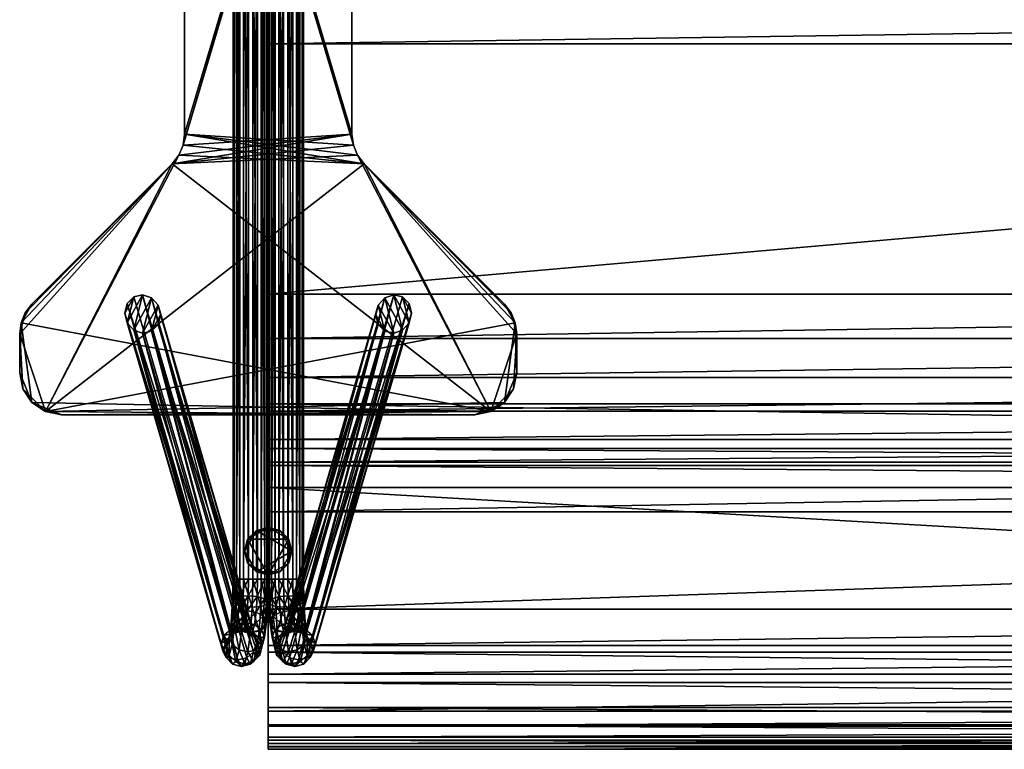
# Model space of a CAD drawing. Header units: inches. Extents: x -3.5 to 52, y -12.6 to 12.2.
# Tile 1 of 256: x -3.5 to 10.4, y -12.6 to -2.3. Entities that reach past the tile are written whole.
import ezdxf

# ---------------------------------------------------------------- set-up
doc = ezdxf.new("R2010")
doc.units = ezdxf.units.IN
doc.header["$MEASUREMENT"] = 0
for name, color, linetype in [('AFUCH-3-BSPT', 4, 'Continuous'), ('AFUCH-3-GDPL', 19, 'Continuous'), ('AFUCH-3-STUP', 5, 'Continuous')]:
    doc.layers.add(name, color=color, linetype=linetype)

msp = doc.modelspace()

# ---------------------------------------------------------------- meshes
at = {"layer": 'AFUCH-3-BSPT'}
mesh = msp.add_polyface(dxfattribs=at)
corners = [(-0.048, 10.191, 0.771), (-0.048, -10.191, 0.771), (0, -10.191, 0.651), (0, 10.191, 0.651), (-0.018, -10.191, 0.523), (-0.018, 10.191, 0.523), (-0.098, -10.191, 0.421), (-0.098, 10.191, 0.421), (-0.218, -10.191, 0.372), (-0.218, 10.191, 0.372), (-0.346, -10.191, 0.39), (-0.346, 10.191, 0.39), (-0.448, -10.191, 0.47), (-0.448, 10.191, 0.47), (-0.496, -10.191, 0.59), (-0.496, 10.191, 0.59), (-0.478, -10.191, 0.718), (-0.478, 10.191, 0.718), (-0.398, -10.191, 0.82), (-0.398, 10.191, 0.82), (-0.278, -10.191, 0.869), (-0.278, 10.191, 0.869), (-0.15, -10.191, 0.851), (-0.15, 10.191, 0.851), (-1.896, -6.681, 13.019), (-1.644, -6.225, 13.019), (-1.77, -6.182, 13.019), (-1.988, -6.577, 13.019), (-1.896, -6.212, 13.019), (-2.022, -6.44, 13.019), (-1.988, -6.307, 13.019), (-1.77, -6.724, 13.019), (-1.552, -6.329, 13.019), (-1.644, -6.694, 13.019), (-1.518, -6.466, 13.019), (-1.552, -6.6, 13.019), (-1.181, -3.92, 13.019), (-1.181, -3.92, 13.144), (-1.181, 3.92, 13.144), (-1.354, -4.338, 13.144), (-1.26, -4.215, 13.144), (-1.26, -4.215, 13.019), (-1.354, -4.338, 13.019), (-1.201, -4.073, 13.144), (-1.201, -4.073, 13.019), (-3.331, -6.315, 13.019), (-3.331, -6.315, 13.144), (-3.425, -6.437, 13.019), (-3.425, -6.437, 13.144), (-3.484, -6.579, 13.019), (-3.484, -6.579, 13.144), (-3.504, -6.732, 13.144), (-3.504, -6.732, 13.019), (-3.504, -7.283, 13.019), (-3.504, -7.283, 13.144), (-3.459, -7.509, 13.144), (-3.331, -7.701, 13.019), (3.139, -7.829, 13.019), (1.181, -3.92, 13.019), (1.201, 4.073, 13.019), (-3.139, -7.829, 13.144), (1.354, -4.338, 13.144), (1.201, -4.073, 13.144)]
mesh.append_faces([[corners[k] for k in face] for face in [(29, 28, 30), (34, 33, 35)]], dxfattribs={"vtx0": -1})
mesh.append_faces([[corners[k] for k in face] for face in [(24, 26, 27), (27, 28, 29), (25, 31, 32), (32, 33, 34)]], dxfattribs={"vtx0": -1, "vtx1": -1})
mesh.append_faces([[corners[k] for k in face] for face in [(56, 53, 49), (57, 56, 49), (57, 49, 42), (39, 48, 51), (51, 55, 60), (39, 51, 60), (40, 60, 61)]], dxfattribs={"vtx0": -1, "vtx1": -1, "vtx2": -1})
mesh.append_faces([[corners[k] for k in face] for face in [(24, 25, 26), (27, 26, 28), (25, 24, 31), (32, 31, 33), (49, 45, 42), (58, 42, 41), (58, 41, 44), (59, 44, 36)]], dxfattribs={"vtx0": -1, "vtx2": -1})
mesh.append_faces([[corners[k] for k in face] for face in [(0, 1, 2), (3, 2, 4), (5, 4, 6), (7, 6, 8), (9, 8, 10), (11, 10, 12), (13, 12, 14), (15, 14, 16), (17, 16, 18), (19, 18, 20), (21, 20, 22), (23, 22, 1), (40, 39, 60), (43, 40, 61), (37, 43, 61), (38, 37, 62)]], dxfattribs={"vtx1": -1, "vtx2": -1})
mesh.append_faces([[corners[k] for k in face] for face in [(36, 37, 38), (39, 40, 41), (41, 42, 39), (43, 44, 41), (41, 40, 43), (36, 44, 43), (43, 37, 36), (45, 46, 39), (39, 42, 45), (45, 47, 48), (48, 46, 45), (49, 50, 48), (48, 47, 49), (51, 50, 49), (49, 52, 51), (53, 54, 51), (51, 52, 53), (55, 54, 53), (53, 52, 49), (49, 47, 45), (39, 46, 48), (48, 50, 51), (51, 54, 55)]], dxfattribs={"vtx2": -1})
mesh = msp.add_polyface(dxfattribs=at)
corners = [(-0.048, 10.191, 0.771), (0, -10.191, 0.651), (0, 10.191, 0.651), (-0.018, -10.191, 0.523), (-0.018, 10.191, 0.523), (-0.098, -10.191, 0.421), (-0.098, 10.191, 0.421), (-0.218, -10.191, 0.372), (-0.218, 10.191, 0.372), (-0.346, -10.191, 0.39), (-0.346, 10.191, 0.39), (-0.448, -10.191, 0.47), (-0.448, 10.191, 0.47), (-0.496, -10.191, 0.59), (-0.496, 10.191, 0.59), (-0.478, -10.191, 0.718), (-0.478, 10.191, 0.718), (-0.398, -10.191, 0.82), (-0.398, 10.191, 0.82), (-0.278, -10.191, 0.869), (-0.278, 10.191, 0.869), (-0.15, -10.191, 0.851), (-0.15, 10.191, 0.851), (-0.048, -10.191, 0.771), (-1.988, 6.577, 13.019), (-1.896, 6.212, 13.019), (-1.77, 6.182, 13.019), (-1.896, 6.681, 13.019), (-1.644, 6.225, 13.019), (-1.77, 6.724, 13.019), (-1.552, 6.329, 13.019), (-1.644, 6.694, 13.019), (-1.518, 6.466, 13.019), (-1.552, 6.599, 13.019), (-2.022, 6.44, 13.019), (-1.988, 6.306, 13.019), (-1.354, 4.338, 13.019), (-1.354, 4.338, 13.144), (-3.331, 6.315, 13.144), (-3.331, 6.315, 13.019), (-1.181, 3.92, 13.144), (-1.201, 4.073, 13.144), (-1.201, 4.073, 13.019), (-1.181, 3.92, 13.019), (-1.26, 4.215, 13.144), (-1.26, 4.215, 13.019), (-1.181, -3.92, 13.019), (-3.459, 7.509, 13.019), (-3.504, 7.283, 13.019), (-3.504, 7.283, 13.144), (-3.504, 6.732, 13.019), (-3.504, 6.732, 13.144), (-3.484, 6.579, 13.019), (-3.484, 6.579, 13.144), (-3.425, 6.437, 13.019), (-3.425, 6.437, 13.144), (-3.139, 7.829, 13.019), (1.201, 4.073, 13.019), (1.354, 4.338, 13.019), (1.201, -4.073, 13.144), (1.181, 3.92, 13.144), (-3.331, 7.701, 13.144), (3.139, 7.829, 13.144)]
mesh.append_faces([[corners[k] for k in face] for face in [(31, 32, 33), (37, 55, 38)]], dxfattribs={"vtx0": -1})
mesh.append_faces([[corners[k] for k in face] for face in [(24, 26, 27), (27, 28, 29), (29, 30, 31), (34, 25, 24)]], dxfattribs={"vtx0": -1, "vtx1": -1})
mesh.append_faces([[corners[k] for k in face] for face in [(50, 47, 56), (56, 58, 45), (50, 56, 36), (54, 50, 36), (61, 49, 53), (62, 61, 53), (37, 62, 53)]], dxfattribs={"vtx0": -1, "vtx1": -1, "vtx2": -1})
mesh.append_faces([[corners[k] for k in face] for face in [(0, 1, 2), (2, 3, 4), (4, 5, 6), (6, 7, 8), (8, 9, 10), (10, 11, 12), (12, 13, 14), (14, 15, 16), (16, 17, 18), (18, 19, 20), (20, 21, 22), (22, 23, 0), (24, 25, 26), (27, 26, 28), (29, 28, 30), (31, 30, 32), (57, 46, 43), (58, 43, 42), (58, 42, 45), (56, 45, 36), (37, 53, 55)]], dxfattribs={"vtx0": -1, "vtx2": -1})
mesh.append_faces([[corners[k] for k in face] for face in [(39, 54, 36)]], dxfattribs={"vtx1": -1})
mesh.append_faces([[corners[k] for k in face] for face in [(41, 40, 59), (44, 41, 60), (37, 44, 60)]], dxfattribs={"vtx1": -1, "vtx2": -1})
mesh.append_faces([[corners[k] for k in face] for face in [(34, 35, 25), (36, 37, 38), (38, 39, 36), (40, 41, 42), (42, 43, 40), (44, 45, 42), (42, 41, 44), (36, 45, 44), (44, 37, 36), (40, 43, 46), (47, 48, 49), (50, 51, 49), (49, 48, 50), (50, 52, 53), (53, 51, 50), (54, 55, 53), (53, 52, 54), (38, 55, 54), (54, 39, 38), (54, 52, 50), (50, 48, 47), (49, 51, 53)]], dxfattribs={"vtx2": -1})
mesh = msp.add_polyface(dxfattribs=at)
corners = [(3.459, -7.509, 13.019), (3.504, -7.283, 13.019), (3.504, -7.283, 13.144), (3.459, -7.509, 13.144), (3.504, -6.732, 13.019), (3.504, -6.732, 13.144), (3.484, -6.579, 13.019), (3.484, -6.579, 13.144), (3.425, -6.437, 13.019), (3.425, -6.437, 13.144), (3.331, -6.315, 13.144), (3.331, -6.315, 13.019), (1.354, -4.338, 13.019), (1.354, -4.338, 13.144), (1.181, -3.92, 13.144), (1.201, -4.073, 13.144), (1.201, -4.073, 13.019), (1.181, -3.92, 13.019), (1.26, -4.215, 13.144), (1.26, -4.215, 13.019), (1.181, 3.92, 13.019), (3.139, -7.829, 13.019), (-1.354, -4.338, 13.019), (-1.201, -4.073, 13.019), (3.331, -7.701, 13.144), (-3.139, -7.829, 13.144), (-1.181, -3.92, 13.144), (-1.201, 4.073, 13.144), (0.049, -10.191, 0.771), (0.049, 10.191, 0.771), (0, -10.191, 0.651), (0, 10.191, 0.651), (0.018, -10.191, 0.523), (0.018, 10.191, 0.523), (0.098, -10.191, 0.421), (0.098, 10.191, 0.421), (0.218, -10.191, 0.372), (0.218, 10.191, 0.372), (0.346, -10.191, 0.39), (0.346, 10.191, 0.39), (0.448, -10.191, 0.47), (0.448, 10.191, 0.47), (0.496, -10.191, 0.59), (0.496, 10.191, 0.59), (0.478, -10.191, 0.718), (0.478, 10.191, 0.718), (0.399, -10.191, 0.82), (0.399, 10.191, 0.82), (0.279, -10.191, 0.869), (0.279, 10.191, 0.869), (0.151, -10.191, 0.851), (0.151, 10.191, 0.851), (1.645, -6.225, 13.019), (1.896, -6.681, 13.019), (1.771, -6.182, 13.019), (1.989, -6.577, 13.019), (1.896, -6.212, 13.019), (2.022, -6.44, 13.019), (1.989, -6.307, 13.019), (1.771, -6.724, 13.019), (1.552, -6.329, 13.019), (1.645, -6.694, 13.019), (1.519, -6.466, 13.019), (1.552, -6.6, 13.019)]
mesh.append_faces([[corners[k] for k in face] for face in [(56, 57, 58), (61, 62, 63)]], dxfattribs={"vtx0": -1})
mesh.append_faces([[corners[k] for k in face] for face in [(52, 53, 54), (54, 55, 56), (53, 52, 59), (59, 60, 61)]], dxfattribs={"vtx0": -1, "vtx1": -1})
mesh.append_faces([[corners[k] for k in face] for face in [(12, 8, 4), (4, 0, 21), (12, 4, 21), (19, 21, 22), (24, 2, 7), (25, 24, 7), (25, 7, 13)]], dxfattribs={"vtx0": -1, "vtx1": -1, "vtx2": -1})
mesh.append_faces([[corners[k] for k in face] for face in [(7, 10, 13), (26, 13, 18), (26, 18, 15), (27, 15, 14), (54, 53, 55), (56, 55, 57), (59, 52, 60), (61, 60, 62)]], dxfattribs={"vtx0": -1, "vtx2": -1})
mesh.append_faces([[corners[k] for k in face] for face in [(19, 12, 21), (16, 19, 22), (17, 16, 22), (20, 17, 23), (28, 29, 30), (30, 31, 32), (32, 33, 34), (34, 35, 36), (36, 37, 38), (38, 39, 40), (40, 41, 42), (42, 43, 44), (44, 45, 46), (46, 47, 48), (48, 49, 50), (50, 51, 28)]], dxfattribs={"vtx1": -1, "vtx2": -1})
mesh.append_faces([[corners[k] for k in face] for face in [(0, 1, 2), (2, 3, 0), (4, 5, 2), (2, 1, 4), (4, 6, 7), (7, 5, 4), (8, 9, 7), (7, 6, 8), (10, 9, 8), (8, 11, 10), (12, 13, 10), (10, 11, 12), (14, 15, 16), (16, 17, 14), (18, 19, 16), (16, 15, 18), (12, 19, 18), (18, 13, 12), (14, 17, 20), (12, 11, 8), (8, 6, 4), (4, 1, 0), (2, 5, 7), (7, 9, 10)]], dxfattribs={"vtx2": -1})
mesh = msp.add_polyface(dxfattribs=at)
corners = [(1.181, 3.92, 13.019), (1.181, 3.92, 13.144), (1.181, -3.92, 13.144), (1.354, 4.338, 13.144), (1.26, 4.215, 13.144), (1.26, 4.215, 13.019), (1.354, 4.338, 13.019), (1.201, 4.073, 13.144), (1.201, 4.073, 13.019), (3.331, 6.315, 13.019), (3.331, 6.315, 13.144), (3.425, 6.437, 13.019), (3.425, 6.437, 13.144), (3.484, 6.579, 13.019), (3.484, 6.579, 13.144), (3.504, 6.732, 13.144), (3.504, 6.732, 13.019), (3.504, 7.283, 13.019), (3.504, 7.283, 13.144), (3.459, 7.509, 13.144), (3.331, 7.701, 13.019), (-3.139, 7.829, 13.019), (-1.201, -4.073, 13.019), (-1.181, 3.92, 13.019), (-1.201, 4.073, 13.144), (-1.354, 4.338, 13.144), (3.139, 7.829, 13.144), (0, -10.191, 0.651), (0.049, 10.191, 0.771), (0, 10.191, 0.651), (0.018, -10.191, 0.523), (0.018, 10.191, 0.523), (0.098, -10.191, 0.421), (0.098, 10.191, 0.421), (0.218, -10.191, 0.372), (0.218, 10.191, 0.372), (0.346, -10.191, 0.39), (0.346, 10.191, 0.39), (0.448, -10.191, 0.47), (0.448, 10.191, 0.47), (0.496, -10.191, 0.59), (0.496, 10.191, 0.59), (0.478, -10.191, 0.718), (0.478, 10.191, 0.718), (0.399, -10.191, 0.82), (0.399, 10.191, 0.82), (0.279, -10.191, 0.869), (0.279, 10.191, 0.869), (0.151, -10.191, 0.851), (0.151, 10.191, 0.851), (0.049, -10.191, 0.771), (1.896, 6.212, 13.019), (1.989, 6.577, 13.019), (1.771, 6.182, 13.019), (1.896, 6.681, 13.019), (1.645, 6.225, 13.019), (1.771, 6.724, 13.019), (1.552, 6.329, 13.019), (1.645, 6.694, 13.019), (1.519, 6.466, 13.019), (1.552, 6.599, 13.019), (1.989, 6.306, 13.019), (2.022, 6.44, 13.019)]
mesh.append_faces([[corners[k] for k in face] for face in [(59, 58, 60)]], dxfattribs={"vtx0": -1})
mesh.append_faces([[corners[k] for k in face] for face in [(27, 28, 29), (30, 29, 31), (32, 31, 33), (34, 33, 35), (36, 35, 37), (38, 37, 39), (40, 39, 41), (42, 41, 43), (44, 43, 45), (46, 45, 47), (48, 47, 49), (50, 49, 28), (51, 52, 53), (53, 54, 55), (55, 56, 57), (57, 58, 59)]], dxfattribs={"vtx0": -1, "vtx1": -1})
mesh.append_faces([[corners[k] for k in face] for face in [(20, 17, 13), (21, 20, 13), (21, 13, 6), (3, 12, 15), (15, 19, 26), (3, 15, 26), (25, 4, 26)]], dxfattribs={"vtx0": -1, "vtx1": -1, "vtx2": -1})
mesh.append_faces([[corners[k] for k in face] for face in [(13, 9, 6), (24, 2, 1), (25, 1, 7), (25, 7, 4), (53, 52, 54), (55, 54, 56), (57, 56, 58), (51, 62, 52)]], dxfattribs={"vtx0": -1, "vtx2": -1})
mesh.append_faces([[corners[k] for k in face] for face in [(61, 62, 51)]], dxfattribs={"vtx1": -1})
mesh.append_faces([[corners[k] for k in face] for face in [(8, 0, 22), (5, 8, 23), (6, 5, 23), (4, 3, 26)]], dxfattribs={"vtx1": -1, "vtx2": -1})
mesh.append_faces([[corners[k] for k in face] for face in [(0, 1, 2), (3, 4, 5), (5, 6, 3), (7, 8, 5), (5, 4, 7), (0, 8, 7), (7, 1, 0), (9, 10, 3), (3, 6, 9), (9, 11, 12), (12, 10, 9), (13, 14, 12), (12, 11, 13), (15, 14, 13), (13, 16, 15), (17, 18, 15), (15, 16, 17), (19, 18, 17), (17, 16, 13), (13, 11, 9), (3, 10, 12), (12, 14, 15), (15, 18, 19)]], dxfattribs={"vtx2": -1})
mesh = msp.add_polyface(dxfattribs=at)
corners = [(-0.006, -10.508, 0.703), (-0.018, -10.191, 0.523), (0, -10.191, 0.651), (-0.054, -10.467, 0.816), (-0.048, -10.191, 0.771), (-0.155, -10.438, 0.891), (-0.15, -10.191, 0.851), (-0.283, -10.427, 0.907), (-0.278, -10.191, 0.869), (-0.403, -10.438, 0.861), (-0.398, -10.191, 0.82), (-0.484, -10.467, 0.764), (-0.478, -10.191, 0.718), (-0.503, -10.508, 0.642), (-0.496, -10.191, 0.59), (-0.455, -10.548, 0.529), (-0.448, -10.191, 0.47), (-0.354, -10.577, 0.454), (-0.346, -10.191, 0.39), (-0.226, -10.588, 0.438), (-0.218, -10.191, 0.372), (-0.105, -10.577, 0.484), (-0.098, -10.191, 0.421), (-0.025, -10.548, 0.581), (-0.528, -10.899, 1.876), (-1.896, -6.212, 13.019), (-1.77, -6.182, 13.019), (-0.402, -10.868, 1.878), (-1.644, -6.225, 13.019), (-0.28, -10.899, 1.906), (-1.552, -6.329, 13.019), (-0.193, -10.984, 1.952), (-1.518, -6.466, 13.019), (-0.166, -11.099, 2.004), (-1.552, -6.6, 13.019), (-0.205, -11.214, 2.048), (-1.644, -6.694, 13.019), (-0.3, -11.299, 2.072), (-0.426, -11.33, 2.069), (-1.988, -6.307, 13.019), (-0.623, -10.984, 1.9), (-2.022, -6.44, 13.019), (-0.662, -11.099, 1.943), (-1.988, -6.577, 13.019), (-0.635, -11.214, 1.995), (-1.896, -6.681, 13.019), (-0.548, -11.299, 2.041), (-1.77, -6.724, 13.019), (-3.504, -7.283, 13.019), (-3.459, -7.509, 13.019), (-3.459, -7.509, 13.144), (-3.331, -7.701, 13.019), (-3.331, -7.701, 13.144), (-3.139, -7.829, 13.019), (-3.139, -7.829, 13.144), (-2.913, -7.874, 13.019), (-2.913, -7.874, 13.144), (2.913, -7.874, 13.144), (3.139, -7.829, 13.019)]
mesh.append_faces([[corners[k] for k in face] for face in [(0, 1, 2), (3, 2, 4), (5, 4, 6), (7, 6, 8), (9, 8, 10), (11, 10, 12), (13, 12, 14), (15, 14, 16), (17, 16, 18), (19, 18, 20), (21, 20, 22), (23, 22, 1), (39, 24, 40), (41, 40, 42), (43, 42, 44), (45, 44, 46), (47, 46, 38)]], dxfattribs={"vtx0": -1, "vtx1": -1})
mesh.append_faces([[corners[k] for k in face] for face in [(58, 55, 51)]], dxfattribs={"vtx0": -1, "vtx1": -1, "vtx2": -1})
mesh.append_faces([[corners[k] for k in face] for face in [(24, 26, 27), (27, 28, 29), (29, 30, 31), (31, 32, 33), (33, 34, 35), (35, 36, 37)]], dxfattribs={"vtx0": -1, "vtx2": -1})
mesh.append_faces([[corners[k] for k in face] for face in [(5, 6, 7), (7, 8, 9), (19, 20, 21), (39, 40, 41), (41, 42, 43), (43, 44, 45), (45, 46, 47), (47, 38, 36)]], dxfattribs={"vtx1": -1})
mesh.append_faces([[corners[k] for k in face] for face in [(0, 2, 3), (3, 4, 5), (9, 10, 11), (11, 12, 13), (13, 14, 15), (15, 16, 17), (21, 22, 23), (23, 1, 0), (37, 36, 38)]], dxfattribs={"vtx1": -1, "vtx2": -1})
mesh.append_faces([[corners[k] for k in face] for face in [(24, 25, 26), (27, 26, 28), (29, 28, 30), (31, 30, 32), (33, 32, 34), (35, 34, 36), (39, 25, 24), (48, 49, 50), (51, 52, 50), (50, 49, 51), (53, 54, 52), (52, 51, 53), (53, 55, 56), (56, 54, 53), (57, 56, 55), (55, 53, 51), (51, 49, 48), (50, 52, 54), (54, 56, 57)]], dxfattribs={"vtx2": -1})
mesh = msp.add_polyface(dxfattribs=at)
corners = [(-2.913, -7.874, 13.019), (2.913, -7.874, 13.019), (2.913, -7.874, 13.144), (3.139, -7.829, 13.019), (3.139, -7.829, 13.144), (3.331, -7.701, 13.019), (3.331, -7.701, 13.144), (3.459, -7.509, 13.019), (3.459, -7.509, 13.144), (-3.139, -7.829, 13.144), (3.504, -7.283, 13.144), (0.018, -10.191, 0.523), (0.006, -10.508, 0.703), (0, -10.191, 0.651), (0.054, -10.467, 0.816), (0.049, -10.191, 0.771), (0.156, -10.438, 0.891), (0.151, -10.191, 0.851), (0.283, -10.427, 0.907), (0.279, -10.191, 0.869), (0.404, -10.438, 0.861), (0.399, -10.191, 0.82), (0.484, -10.467, 0.764), (0.478, -10.191, 0.718), (0.503, -10.508, 0.642), (0.496, -10.191, 0.59), (0.455, -10.548, 0.529), (0.448, -10.191, 0.47), (0.354, -10.577, 0.454), (0.346, -10.191, 0.39), (0.226, -10.588, 0.438), (0.218, -10.191, 0.372), (0.106, -10.577, 0.484), (0.098, -10.191, 0.421), (0.025, -10.548, 0.581), (1.896, -6.212, 13.019), (0.528, -10.899, 1.876), (1.771, -6.182, 13.019), (0.403, -10.868, 1.878), (1.645, -6.225, 13.019), (0.28, -10.899, 1.906), (1.552, -6.329, 13.019), (0.194, -10.984, 1.952), (1.519, -6.466, 13.019), (0.166, -11.099, 2.004), (1.552, -6.6, 13.019), (0.205, -11.214, 2.048), (1.645, -6.694, 13.019), (0.301, -11.299, 2.072), (0.426, -11.33, 2.069), (1.989, -6.307, 13.019), (0.623, -10.984, 1.9), (2.022, -6.44, 13.019), (0.663, -11.099, 1.943), (1.989, -6.577, 13.019), (0.635, -11.214, 1.995), (1.896, -6.681, 13.019), (0.549, -11.299, 2.041), (1.771, -6.724, 13.019)]
mesh.append_faces([[corners[k] for k in face] for face in [(37, 36, 38), (39, 38, 40), (41, 40, 42), (43, 42, 44), (45, 44, 46), (47, 46, 48)]], dxfattribs={"vtx0": -1, "vtx1": -1})
mesh.append_faces([[corners[k] for k in face] for face in [(9, 2, 6)]], dxfattribs={"vtx0": -1, "vtx1": -1, "vtx2": -1})
mesh.append_faces([[corners[k] for k in face] for face in [(11, 12, 13), (13, 14, 15), (15, 16, 17), (17, 18, 19), (19, 20, 21), (21, 22, 23), (23, 24, 25), (25, 26, 27), (27, 28, 29), (29, 30, 31), (31, 32, 33), (33, 34, 11), (36, 50, 51), (51, 52, 53), (53, 54, 55), (55, 56, 57), (57, 58, 49)]], dxfattribs={"vtx0": -1, "vtx2": -1})
mesh.append_faces([[corners[k] for k in face] for face in [(35, 36, 37), (37, 38, 39), (39, 40, 41), (41, 42, 43), (43, 44, 45), (45, 46, 47), (35, 50, 36)]], dxfattribs={"vtx1": -1})
mesh.append_faces([[corners[k] for k in face] for face in [(13, 12, 14), (15, 14, 16), (21, 20, 22), (23, 22, 24), (25, 24, 26), (27, 26, 28), (33, 32, 34), (11, 34, 12), (47, 48, 49)]], dxfattribs={"vtx1": -1, "vtx2": -1})
mesh.append_faces([[corners[k] for k in face] for face in [(0, 1, 2), (1, 3, 4), (4, 2, 1), (5, 6, 4), (4, 3, 5), (7, 8, 6), (6, 5, 7), (7, 5, 3), (3, 1, 0), (2, 4, 6), (6, 8, 10), (17, 16, 18), (19, 18, 20), (29, 28, 30), (31, 30, 32), (51, 50, 52), (53, 52, 54), (55, 54, 56), (57, 56, 58), (49, 58, 47)]], dxfattribs={"vtx2": -1})
mesh = msp.add_polyface(dxfattribs=at)
corners = [(-0.374, -10.923, 1.647), (-0.528, -10.899, 1.876), (-0.402, -10.868, 1.878), (-0.25, -10.957, 1.664), (-0.28, -10.899, 1.906), (-0.16, -11.048, 1.682), (-0.193, -10.984, 1.952), (-0.498, -10.957, 1.634), (-0.623, -10.984, 1.9), (-0.354, -10.577, 0.454), (-0.346, -10.191, 0.39), (-0.226, -10.588, 0.438), (-0.345, -10.9, 1.41), (-0.22, -10.933, 1.417), (-0.192, -10.83, 1.19), (-0.095, -10.906, 1.151), (-0.07, -10.715, 0.948), (-0.025, -10.791, 0.853), (-0.006, -10.508, 0.703), (-0.318, -10.802, 1.193), (-0.17, -10.659, 1.009), (-0.054, -10.467, 0.816), (-0.468, -10.933, 1.386), (-0.44, -10.83, 1.16), (-0.297, -10.638, 1.02), (-0.418, -10.659, 0.978), (-0.283, -10.427, 0.907), (-0.403, -10.438, 0.861), (-0.155, -10.438, 0.891), (-0.126, -11.021, 1.405), (-0.053, -11.01, 1.086), (-0.046, -10.867, 0.751), (-0.025, -10.548, 0.581), (-0.078, -11.114, 1.013), (-0.128, -10.923, 0.668), (-0.105, -10.577, 0.484), (-0.249, -10.943, 0.626), (-0.376, -10.923, 0.637), (-0.476, -10.867, 0.698), (-0.455, -10.548, 0.529), (-0.508, -11.114, 0.961), (-0.55, -11.01, 1.025), (-0.521, -10.791, 0.792), (-0.503, -10.508, 0.642), (-0.525, -10.906, 1.098), (-0.5, -10.715, 0.895), (-0.484, -10.467, 0.764), (-0.556, -11.021, 1.352)]
mesh.append_faces([[corners[k] for k in face] for face in [(7, 12, 22), (22, 19, 23), (23, 24, 25), (25, 26, 27), (34, 11, 35), (36, 9, 11)]], dxfattribs={"vtx0": -1})
mesh.append_faces([[corners[k] for k in face] for face in [(0, 1, 2), (3, 2, 4), (5, 4, 6), (7, 8, 1), (3, 29, 13), (30, 31, 17), (33, 34, 31), (31, 35, 32), (37, 39, 9), (40, 42, 38), (38, 43, 39), (41, 45, 42), (42, 46, 43), (27, 45, 25), (47, 23, 44), (44, 25, 45)]], dxfattribs={"vtx0": -1, "vtx1": -1})
mesh.append_faces([[corners[k] for k in face] for face in [(14, 15, 16), (16, 17, 18), (20, 16, 21), (13, 29, 15), (15, 30, 17), (17, 31, 32), (31, 34, 35), (37, 38, 39), (40, 41, 42), (38, 42, 43), (41, 44, 45), (42, 45, 46)]], dxfattribs={"vtx0": -1, "vtx2": -1})
mesh.append_faces([[corners[k] for k in face] for face in [(0, 2, 3), (7, 1, 0), (9, 10, 11), (12, 0, 13), (19, 12, 14), (24, 19, 20), (26, 24, 28)]], dxfattribs={"vtx1": -1})
mesh.append_faces([[corners[k] for k in face] for face in [(3, 4, 5), (14, 13, 15), (16, 15, 17), (20, 14, 16), (21, 16, 18), (28, 20, 21), (46, 45, 27), (22, 23, 47), (23, 25, 44)]], dxfattribs={"vtx1": -1, "vtx2": -1})
mesh.append_faces([[corners[k] for k in face] for face in [(12, 13, 14), (19, 14, 20), (7, 0, 12), (22, 12, 19), (23, 19, 24), (25, 24, 26), (24, 20, 28), (0, 3, 13), (34, 36, 11), (36, 37, 9)]], dxfattribs={"vtx2": -1})
mesh = msp.add_polyface(dxfattribs=at)
corners = [(-0.006, -10.508, 0.703), (-0.025, -10.791, 0.853), (-0.025, -10.548, 0.581), (0.528, -10.899, 1.876), (0.374, -10.923, 1.647), (0.403, -10.868, 1.878), (0.25, -10.957, 1.664), (0.28, -10.899, 1.906), (0.16, -11.048, 1.682), (0.194, -10.984, 1.952), (0.623, -10.984, 1.9), (0.499, -10.957, 1.634), (0.345, -10.9, 1.41), (0.22, -10.933, 1.417), (0.192, -10.83, 1.19), (0.095, -10.906, 1.151), (0.07, -10.715, 0.948), (0.025, -10.791, 0.853), (0.006, -10.508, 0.703), (0.025, -10.548, 0.581), (0.319, -10.802, 1.193), (0.17, -10.659, 1.009), (0.054, -10.467, 0.816), (0.468, -10.933, 1.386), (0.44, -10.83, 1.16), (0.297, -10.638, 1.02), (0.418, -10.659, 0.978), (0.283, -10.427, 0.907), (0.404, -10.438, 0.861), (0.156, -10.438, 0.891), (0.126, -11.021, 1.405), (0.054, -11.01, 1.086), (0.046, -10.867, 0.751), (0.128, -10.923, 0.668), (0.078, -11.114, 1.013), (0.106, -10.577, 0.484), (0.249, -10.943, 0.626), (0.226, -10.588, 0.438), (0.376, -10.923, 0.637), (0.354, -10.577, 0.454), (0.476, -10.867, 0.698), (0.455, -10.548, 0.529), (0.55, -11.01, 1.025), (0.508, -11.114, 0.961), (0.521, -10.791, 0.792), (0.503, -10.508, 0.642), (0.525, -10.906, 1.098), (0.5, -10.715, 0.895), (0.484, -10.467, 0.764), (0.556, -11.021, 1.352)]
mesh.append_faces([[corners[k] for k in face] for face in [(12, 11, 23), (20, 23, 24), (25, 24, 26), (27, 26, 28), (37, 33, 35), (39, 36, 37)]], dxfattribs={"vtx0": -1})
mesh.append_faces([[corners[k] for k in face] for face in [(15, 14, 16), (17, 16, 18), (16, 21, 22), (30, 13, 15), (31, 15, 17), (32, 17, 19), (33, 32, 35), (40, 38, 41), (42, 43, 44), (44, 40, 45), (46, 42, 47), (47, 44, 48)]], dxfattribs={"vtx0": -1, "vtx1": -1})
mesh.append_faces([[corners[k] for k in face] for face in [(3, 4, 5), (5, 6, 7), (7, 8, 9), (10, 11, 3), (30, 6, 13), (32, 31, 17), (33, 34, 32), (35, 32, 19), (41, 38, 39), (44, 43, 40), (45, 40, 41), (47, 42, 44), (48, 44, 45), (47, 28, 26), (24, 49, 46), (26, 46, 47)]], dxfattribs={"vtx0": -1, "vtx2": -1})
mesh.append_faces([[corners[k] for k in face] for face in [(13, 12, 14), (14, 20, 21), (4, 11, 12), (12, 23, 20), (20, 24, 25), (25, 26, 27), (21, 25, 29), (6, 4, 13), (36, 33, 37), (38, 36, 39)]], dxfattribs={"vtx1": -1})
mesh.append_faces([[corners[k] for k in face] for face in [(0, 1, 2), (7, 6, 8), (13, 14, 15), (15, 16, 17), (17, 18, 19), (14, 21, 16), (16, 22, 18), (21, 29, 22), (47, 48, 28), (24, 23, 49), (26, 24, 46)]], dxfattribs={"vtx1": -1, "vtx2": -1})
mesh.append_faces([[corners[k] for k in face] for face in [(5, 4, 6), (3, 11, 4), (4, 12, 13), (12, 20, 14), (20, 25, 21), (25, 27, 29)]], dxfattribs={"vtx2": -1})
mesh = msp.add_polyface(dxfattribs=at)
corners = [(-0.16, -11.048, 1.682), (-0.193, -10.984, 1.952), (-0.128, -11.173, 1.694), (-0.166, -11.099, 2.004), (-0.162, -11.298, 1.698), (-0.205, -11.214, 2.048), (-0.254, -11.389, 1.693), (-0.3, -11.299, 2.072), (-0.378, -11.422, 1.68), (-0.426, -11.33, 2.069), (-0.502, -11.389, 1.663), (-0.548, -11.299, 2.041), (-0.592, -11.298, 1.646), (-0.635, -11.214, 1.995), (-0.624, -11.173, 1.633), (-0.662, -11.099, 1.943), (-0.59, -11.048, 1.629), (-0.623, -10.984, 1.9), (-0.498, -10.957, 1.634), (-0.25, -10.957, 1.664), (-0.126, -11.021, 1.405), (-0.089, -11.142, 1.377), (-0.053, -11.01, 1.086), (-0.095, -10.906, 1.151), (-0.118, -11.263, 1.341), (-0.078, -11.114, 1.013), (-0.046, -10.867, 0.751), (-0.206, -11.351, 1.306), (-0.163, -11.19, 0.952), (-0.128, -10.923, 0.668), (-0.329, -11.384, 1.283), (-0.285, -11.218, 0.918), (-0.249, -10.943, 0.626), (-0.454, -11.351, 1.276), (-0.411, -11.19, 0.921), (-0.376, -10.923, 0.637), (-0.548, -11.263, 1.288), (-0.508, -11.114, 0.961), (-0.476, -10.867, 0.698), (-0.585, -11.142, 1.316), (-0.55, -11.01, 1.025), (-0.468, -10.933, 1.386), (-0.556, -11.021, 1.352), (-0.525, -10.906, 1.098)]
mesh.append_faces([[corners[k] for k in face] for face in [(6, 30, 27), (27, 31, 28), (28, 32, 29), (8, 33, 30), (30, 34, 31), (31, 35, 32)]], dxfattribs={"vtx0": -1})
mesh.append_faces([[corners[k] for k in face] for face in [(2, 1, 3), (4, 3, 5), (6, 5, 7), (8, 7, 9), (10, 9, 11), (12, 11, 13), (14, 13, 15), (16, 15, 17), (0, 21, 20), (20, 22, 23), (2, 24, 21), (21, 25, 22), (4, 27, 24), (24, 28, 25), (10, 36, 33), (33, 37, 34), (34, 38, 35), (12, 39, 36), (36, 40, 37), (14, 42, 39), (39, 43, 40)]], dxfattribs={"vtx0": -1, "vtx1": -1})
mesh.append_faces([[corners[k] for k in face] for face in [(19, 0, 20), (0, 2, 21), (20, 21, 22), (2, 4, 24), (21, 24, 25), (22, 25, 26), (4, 6, 27), (24, 27, 28), (25, 28, 29), (10, 12, 36), (33, 36, 37), (34, 37, 38), (12, 14, 39), (36, 39, 40), (14, 16, 42), (39, 42, 43), (41, 42, 16)]], dxfattribs={"vtx0": -1, "vtx2": -1})
mesh.append_faces([[corners[k] for k in face] for face in [(6, 7, 8), (8, 9, 10)]], dxfattribs={"vtx1": -1})
mesh.append_faces([[corners[k] for k in face] for face in [(0, 1, 2), (2, 3, 4), (4, 5, 6), (10, 11, 12), (12, 13, 14), (14, 15, 16), (16, 17, 18), (18, 41, 16)]], dxfattribs={"vtx1": -1, "vtx2": -1})
mesh.append_faces([[corners[k] for k in face] for face in [(6, 8, 30), (27, 30, 31), (28, 31, 32), (8, 10, 33), (30, 33, 34), (31, 34, 35)]], dxfattribs={"vtx2": -1})
mesh = msp.add_polyface(dxfattribs=at)
corners = [(0.194, -10.984, 1.952), (0.16, -11.048, 1.682), (0.128, -11.173, 1.694), (0.166, -11.099, 2.004), (0.162, -11.298, 1.698), (0.205, -11.214, 2.048), (0.254, -11.389, 1.693), (0.301, -11.299, 2.072), (0.378, -11.422, 1.68), (0.426, -11.33, 2.069), (0.502, -11.389, 1.663), (0.549, -11.299, 2.041), (0.592, -11.298, 1.646), (0.635, -11.214, 1.995), (0.624, -11.173, 1.633), (0.663, -11.099, 1.943), (0.59, -11.048, 1.629), (0.623, -10.984, 1.9), (0.499, -10.957, 1.634), (0.25, -10.957, 1.664), (0.126, -11.021, 1.405), (0.089, -11.142, 1.377), (0.054, -11.01, 1.086), (0.095, -10.906, 1.151), (0.119, -11.263, 1.341), (0.078, -11.114, 1.013), (0.046, -10.867, 0.751), (0.207, -11.351, 1.306), (0.163, -11.19, 0.952), (0.128, -10.923, 0.668), (0.33, -11.384, 1.283), (0.285, -11.218, 0.918), (0.249, -10.943, 0.626), (0.455, -11.351, 1.276), (0.411, -11.19, 0.921), (0.376, -10.923, 0.637), (0.548, -11.263, 1.288), (0.508, -11.114, 0.961), (0.476, -10.867, 0.698), (0.585, -11.142, 1.316), (0.55, -11.01, 1.025), (0.468, -10.933, 1.386), (0.556, -11.021, 1.352), (0.525, -10.906, 1.098)]
mesh.append_faces([[corners[k] for k in face] for face in [(30, 6, 27), (31, 27, 28), (32, 28, 29), (33, 8, 30), (34, 30, 31), (35, 31, 32)]], dxfattribs={"vtx0": -1})
mesh.append_faces([[corners[k] for k in face] for face in [(1, 19, 20), (2, 1, 21), (21, 20, 22), (4, 2, 24), (24, 21, 25), (25, 22, 26), (6, 4, 27), (27, 24, 28), (28, 25, 29), (12, 10, 36), (36, 33, 37), (37, 34, 38), (14, 12, 39), (39, 36, 40), (16, 14, 42), (42, 39, 43), (42, 41, 16)]], dxfattribs={"vtx0": -1, "vtx1": -1})
mesh.append_faces([[corners[k] for k in face] for face in [(0, 2, 3), (3, 4, 5), (5, 6, 7), (7, 8, 9), (9, 10, 11), (11, 12, 13), (13, 14, 15), (15, 16, 17), (21, 1, 20), (22, 20, 23), (24, 2, 21), (25, 21, 22), (27, 4, 24), (28, 24, 25), (36, 10, 33), (37, 33, 34), (38, 34, 35), (39, 12, 36), (40, 36, 37), (42, 14, 39), (43, 39, 40)]], dxfattribs={"vtx0": -1, "vtx2": -1})
mesh.append_faces([[corners[k] for k in face] for face in [(8, 6, 30), (30, 27, 31), (31, 28, 32), (10, 8, 33), (33, 30, 34), (34, 31, 35)]], dxfattribs={"vtx1": -1})
mesh.append_faces([[corners[k] for k in face] for face in [(0, 1, 2), (3, 2, 4), (5, 4, 6), (11, 10, 12), (13, 12, 14), (15, 14, 16), (17, 16, 18), (41, 18, 16)]], dxfattribs={"vtx1": -1, "vtx2": -1})
mesh.append_faces([[corners[k] for k in face] for face in [(7, 6, 8), (9, 8, 10)]], dxfattribs={"vtx2": -1})
at = {"layer": 'AFUCH-3-GDPL'}
mesh = msp.add_polyface(dxfattribs=at)
corners = [(0.335, -9.797, 0), (0.29, -9.63, 0), (0.167, -9.507, 0), (0, -9.463, 0), (-0.167, -9.507, 0), (-0.29, -9.63, 0), (-0.335, -9.797, 0), (-0.29, -9.964, 0), (-0.167, -10.087, 0), (0, -10.132, 0), (0.167, -10.087, 0), (0.29, -9.964, 0), (0.335, -9.797, 0.372), (0.29, -9.964, 0.372), (0.167, -10.087, 0.372), (0, -10.132, 0.372), (-0.167, -10.087, 0.372), (-0.29, -9.964, 0.372), (-0.335, -9.797, 0.372), (-0.29, -9.63, 0.372), (-0.167, -9.507, 0.372), (0, -9.463, 0.372), (0.167, -9.507, 0.372), (0.29, -9.63, 0.372)]
mesh.append_faces([[corners[k] for k in face] for face in [(9, 7, 5), (5, 3, 1), (9, 5, 1), (11, 9, 1), (20, 18, 16), (16, 14, 12), (20, 16, 12), (22, 20, 12)]], dxfattribs={"vtx0": -1, "vtx1": -1, "vtx2": -1})
mesh.append_faces([[corners[k] for k in face] for face in [(0, 11, 1), (23, 22, 12)]], dxfattribs={"vtx1": -1})
mesh.append_faces([[corners[k] for k in face] for face in [(23, 12, 0), (0, 1, 23), (12, 13, 11), (11, 0, 12), (13, 14, 10), (10, 11, 13), (14, 15, 9), (9, 10, 14), (15, 16, 8), (8, 9, 15), (16, 17, 7), (7, 8, 16), (17, 18, 6), (6, 7, 17), (18, 19, 5), (5, 6, 18), (19, 20, 4), (4, 5, 19), (20, 21, 3), (3, 4, 20), (21, 22, 2), (2, 3, 21), (22, 23, 1), (1, 2, 22), (11, 10, 9), (9, 8, 7), (7, 6, 5), (5, 4, 3), (3, 2, 1), (22, 21, 20), (20, 19, 18), (18, 17, 16), (16, 15, 14), (14, 13, 12)]], dxfattribs={"vtx2": -1})
at = {"layer": 'AFUCH-3-STUP'}
mesh = msp.add_polyface(dxfattribs=at)
corners = [(31.805, 6.112, 46.028), (31.13, 4.996, 46.028), (31.805, 6.112, 46.028), (0, -2.057, 17.435), (40.223, -2.057, 17.435), (40.223, -1.41, 17.429), (0, -6.173, 17.321), (40.223, -6.173, 17.321), (40.223, -2.647, 17.436), (0, -2.647, 17.436), (40.223, -2.647, 17.436), (40.223, -2.057, 17.435), (40.223, -7.718, 13.129), (40.223, 6.647, 13.13), (40.223, -6.173, 17.321), (40.223, -6.798, 17.277), (40.223, -7.35, 17.23), (40.223, -0.035, 17.398), (40.223, -1.41, 17.429), (40.223, 6.647, 13.13), (40.223, 1.35, 17.339), (40.223, 2.016, 17.299), (40.223, 2.64, 17.254), (40.223, 2.829, 17.245), (40.223, 3.309, 17.195), (40.223, 3.726, 17.152), (40.223, 4.392, 17.055), (40.223, 5.679, 16.815), (40.223, 6.202, 16.662), (40.223, 6.736, 16.453), (40.223, 7.479, 13.132), (40.223, 7.301, 16.204), (40.223, 6.929, 18.278), (40.223, 6.931, 17.881), (40.223, 6.967, 17.525), (40.223, 6.989, 19.17), (40.223, 7.045, 17.204), (40.223, 7.093, 20.137), (40.223, 7.165, 16.901), (40.223, 7.23, 21.13), (40.223, 7.438, 16.33), (40.223, 6.647, 13.13), (40.223, -1.41, 17.429), (40.223, -2.057, 17.435), (40.223, 6.647, 13.13), (40.223, -2.647, 17.436), (40.223, -6.173, 17.321), (40.223, 6.647, 13.13), (40.223, -2.057, 17.435), (40.223, -2.647, 17.436), (40.223, -7.999, 13.131), (40.223, -0.035, 17.398), (40.223, 7.721, 13.137), (40.223, -6.798, 17.277), (40.223, -2.647, 17.436), (40.223, 1.35, 17.339), (40.223, 2.829, 17.245), (40.223, -1.41, 17.429), (40.223, -2.057, 17.435), (40.223, 7.093, 20.137), (40.223, 6.929, 18.278), (40.223, 6.989, 19.17)]
mesh.append_faces([[corners[k] for k in face] for face in [(0, 1, 2), (1, 0, 2), (3, 4, 5), (6, 7, 8), (9, 10, 11), (12, 13, 14), (12, 14, 15), (12, 15, 16), (17, 18, 19), (20, 17, 19), (21, 20, 19), (22, 21, 19), (23, 22, 19), (24, 23, 19), (25, 24, 19), (26, 25, 19), (27, 26, 19), (28, 27, 19), (29, 28, 19), (29, 19, 30), (31, 29, 30), (32, 33, 34), (35, 32, 34), (35, 34, 36), (37, 35, 36), (37, 36, 38), (39, 37, 38), (39, 38, 40), (41, 42, 43), (44, 45, 46), (47, 48, 49), (50, 51, 52), (53, 54, 50), (55, 56, 52), (57, 51, 50), (50, 54, 58), (51, 55, 52), (59, 60, 61), (58, 57, 50)]], dxfattribs={"vtx0": -1, "vtx1": -1, "vtx2": -1})
mesh = msp.add_polyface(dxfattribs=at)
corners = [(0, -11.533, 16.56), (0, -11.221, 13.941), (0, -11.125, 16.662), (40.223, -7.718, 13.129), (0, -7.718, 13.129), (0, 6.647, 13.13), (40.223, -6.173, 17.321), (0, -6.173, 17.321), (0, -6.798, 17.277), (40.223, -6.798, 17.277), (0, -7.35, 17.23), (40.223, -7.35, 17.23), (0, -7.825, 17.184), (40.223, -7.825, 17.184), (0, -8.223, 17.139), (40.223, -8.352, 13.136), (0, -8.352, 13.136), (40.223, -8.59, 13.148), (0, -8.59, 13.148), (40.223, -8.223, 17.139), (0, -8.542, 17.1), (40.223, -9.242, 17.002), (0, -9.242, 17.002), (0, -10.614, 16.771), (40.223, -11.221, 13.941), (0, -11.221, 13.941), (0, -8.899, 13.204), (40.223, -0.035, 17.398), (0, -0.035, 17.398), (0, -1.41, 17.429), (0, -6.173, 17.321), (0, 6.647, 13.13), (0, -7.718, 13.129), (0, -6.798, 17.277), (0, -7.35, 17.23), (0, -7.825, 17.184), (0, -8.223, 17.139), (0, -8.352, 13.136), (0, -8.59, 13.148), (0, -8.542, 17.1), (0, -10.614, 16.771), (0, -9.242, 17.002), (0, -8.899, 13.204), (0, -11.221, 13.941), (0, -11.533, 16.56), (0, -11.221, 13.941), (0, -11.65, 14.094), (0, -12.051, 16.385), (0, -12.003, 14.25), (0, -12.246, 14.402), (0, -12.264, 16.271), (0, -12.46, 14.652), (0, -12.419, 16.138), (0, -12.554, 14.942), (0, -12.59, 15.395), (0, -12.553, 15.855), (0, -12.508, 15.999), (0, -10.614, 16.771), (0, -11.221, 13.941), (0, -11.125, 16.662), (0, -9.242, 17.002), (0, -8.59, 13.148), (0, -8.899, 13.204), (0, -8.542, 17.1), (0, -8.59, 13.148), (0, -9.242, 17.002), (0, -11.125, 16.662), (0, -11.221, 13.941), (0, -11.533, 16.56), (0, -6.173, 17.321), (0, -2.647, 17.436), (0, 6.647, 13.13), (0, -2.647, 17.436), (0, -2.057, 17.435), (0, 6.647, 13.13)]
mesh.append_faces([[corners[k] for k in face] for face in [(0, 1, 2), (36, 37, 39), (52, 51, 56), (57, 58, 59), (63, 64, 65), (66, 67, 68)]], dxfattribs={"vtx0": -1, "vtx1": -1})
mesh.append_faces([[corners[k] for k in face] for face in [(3, 4, 5), (6, 7, 8), (9, 8, 10), (11, 10, 12), (13, 12, 14), (15, 16, 4), (17, 18, 16), (19, 14, 20), (21, 22, 23), (27, 28, 29), (30, 31, 32), (36, 32, 37), (40, 42, 43), (44, 45, 46), (47, 46, 48), (47, 48, 49), (50, 49, 51), (53, 55, 56), (60, 61, 62)]], dxfattribs={"vtx0": -1, "vtx2": -1})
mesh.append_faces([[corners[k] for k in face] for face in [(33, 30, 32), (34, 33, 32), (35, 34, 32), (36, 35, 32), (37, 38, 39), (40, 41, 42), (47, 44, 46), (50, 47, 49), (52, 50, 51), (51, 53, 56), (69, 70, 71), (72, 73, 74)]], dxfattribs={"vtx1": -1, "vtx2": -1})
mesh.append_faces([[corners[k] for k in face] for face in [(24, 25, 26), (53, 54, 55)]], dxfattribs={"vtx2": -1})
mesh = msp.add_polyface(dxfattribs=at)
corners = [(0, 6.647, 13.13), (40.223, 6.647, 13.13), (40.223, -7.718, 13.129), (0, -6.798, 17.277), (40.223, -6.798, 17.277), (40.223, -6.173, 17.321), (0, -7.35, 17.23), (40.223, -7.35, 17.23), (0, -7.825, 17.184), (40.223, -7.825, 17.184), (0, -8.223, 17.139), (40.223, -8.223, 17.139), (0, -7.718, 13.129), (40.223, -8.352, 13.136), (0, -8.352, 13.136), (40.223, -8.59, 13.148), (0, -8.542, 17.1), (40.223, -8.542, 17.1), (0, -10.614, 16.771), (40.223, -10.614, 16.771), (40.223, -9.242, 17.002), (0, -8.899, 13.204), (40.223, -8.899, 13.204), (40.223, -11.221, 13.941), (0, -1.41, 17.429), (40.223, -1.41, 17.429), (40.223, -0.035, 17.398), (0, -0.035, 17.398), (40.223, 1.35, 17.339), (0, 1.35, 17.339), (40.223, 2.016, 17.299), (0, 2.016, 17.299), (40.223, 2.64, 17.254), (0, 2.64, 17.254), (40.223, 2.829, 17.245), (0, 2.829, 17.245), (40.223, 3.309, 17.195), (0, 3.309, 17.195), (40.223, 3.726, 17.152), (0, 3.726, 17.152), (40.223, 4.392, 17.055), (0, 4.392, 17.055), (40.223, 5.679, 16.815), (0, 5.679, 16.815), (40.223, 6.202, 16.662), (40.223, -11.65, 14.094), (0, -11.65, 14.094), (0, -11.221, 13.941), (40.223, -11.533, 16.56), (0, -11.533, 16.56), (0, -12.051, 16.385), (40.223, -12.003, 14.25), (0, -12.003, 14.25), (40.223, -12.246, 14.402), (0, -12.246, 14.402), (40.223, -12.051, 16.385), (0, -12.264, 16.271), (40.223, -12.46, 14.652), (0, -12.46, 14.652), (40.223, -12.264, 16.271), (0, -12.419, 16.138), (40.223, -12.59, 15.395), (0, -12.59, 15.395), (0, -12.554, 14.942), (40.223, -12.553, 15.855), (0, -12.553, 15.855), (40.223, -12.508, 15.999), (0, -12.508, 15.999), (40.223, -12.554, 14.942), (40.223, -12.419, 16.138), (40.223, -10.614, 16.771), (0, -10.614, 16.771), (0, -11.125, 16.662), (40.223, -8.899, 13.204), (0, -8.899, 13.204), (0, -8.59, 13.148), (40.223, -8.542, 17.1), (0, -8.542, 17.1), (0, -9.242, 17.002), (40.223, -11.125, 16.662), (0, -11.125, 16.662), (0, -11.533, 16.56), (40.223, -1.41, 17.429), (0, -1.41, 17.429), (0, -2.057, 17.435), (40.223, -2.647, 17.436), (0, -2.647, 17.436), (0, -6.173, 17.321), (40.223, -2.057, 17.435), (0, -2.057, 17.435), (0, -2.647, 17.436)]
mesh.append_faces([[corners[k] for k in face] for face in [(0, 1, 2), (3, 4, 5), (6, 7, 4), (8, 9, 7), (10, 11, 9), (12, 2, 13), (14, 13, 15), (16, 17, 11), (18, 19, 20), (21, 22, 23), (24, 25, 26), (27, 26, 28), (29, 28, 30), (31, 30, 32), (33, 32, 34), (35, 34, 36), (37, 36, 38), (39, 38, 40), (41, 40, 42), (43, 42, 44)]], dxfattribs={"vtx0": -1, "vtx1": -1, "vtx2": -1})
mesh.append_faces([[corners[k] for k in face] for face in [(45, 46, 47), (48, 49, 50), (51, 52, 46), (55, 50, 56), (61, 62, 63), (70, 71, 72), (76, 77, 78), (79, 80, 81), (82, 83, 84), (85, 86, 87), (88, 89, 90)]], dxfattribs={"vtx0": -1, "vtx2": -1})
mesh.append_faces([[corners[k] for k in face] for face in [(53, 54, 52), (57, 58, 54), (59, 56, 60), (64, 65, 62), (66, 67, 65), (68, 63, 58), (69, 60, 67), (73, 74, 75)]], dxfattribs={"vtx2": -1})
mesh = msp.add_polyface(dxfattribs=at)
corners = [(0, -11.221, 13.941), (40.223, -11.221, 13.941), (40.223, -11.65, 14.094), (0, -12.051, 16.385), (40.223, -12.051, 16.385), (40.223, -11.533, 16.56), (0, -11.65, 14.094), (40.223, -12.003, 14.25), (0, -12.003, 14.25), (40.223, -12.246, 14.402), (0, -12.264, 16.271), (40.223, -12.264, 16.271), (0, -12.246, 14.402), (40.223, -12.46, 14.652), (0, -12.419, 16.138), (40.223, -12.419, 16.138), (0, -12.554, 14.942), (40.223, -12.554, 14.942), (40.223, -12.59, 15.395), (0, -12.59, 15.395), (40.223, -12.553, 15.855), (0, -12.553, 15.855), (40.223, -12.508, 15.999), (0, -12.46, 14.652), (0, -12.508, 15.999), (0, -11.125, 16.662), (40.223, -11.125, 16.662), (40.223, -10.614, 16.771), (0, -8.59, 13.148), (40.223, -8.59, 13.148), (40.223, -8.899, 13.204), (0, -9.242, 17.002), (40.223, -9.242, 17.002), (40.223, -8.542, 17.1), (0, -11.533, 16.56), (40.223, -11.533, 16.56), (40.223, -11.125, 16.662), (40.223, -10.623, 13.747), (40.223, -9.564, 16.954), (40.223, -8.899, 13.204), (40.223, -11.125, 16.662), (40.223, -7.825, 17.184), (40.223, -12.003, 14.25), (40.194, -12.147, 14.328), (40.223, -12.246, 14.402), (40.221, -12.553, 15.855), (40.223, -12.419, 16.138), (40.223, -12.419, 16.138), (40.221, -12.553, 15.855), (40.223, -12.59, 15.395), (40.223, -7.999, 13.131), (40.223, -8.59, 13.148), (40.223, -12.051, 16.385), (40.223, -12.59, 15.395), (40.223, -8.352, 13.136), (40.223, -12.46, 14.652), (40.223, -12.46, 14.652), (40.223, -8.352, 13.136), (40.223, -8.899, 13.204), (40.223, -8.59, 13.148), (40.223, -6.798, 17.277), (40.223, -7.825, 17.184), (40.223, -12.246, 14.402), (40.194, -12.147, 14.328)]
mesh.append_faces([[corners[k] for k in face] for face in [(3, 4, 5), (6, 2, 7), (8, 7, 9), (19, 18, 20), (25, 26, 27), (31, 32, 33), (34, 35, 36), (37, 38, 39), (40, 38, 37), (39, 38, 41), (42, 43, 44), (45, 46, 47), (48, 46, 45), (45, 47, 49), (41, 50, 51), (46, 52, 47), (53, 48, 49), (49, 48, 45), (51, 39, 41), (50, 54, 51), (44, 55, 56), (55, 53, 56), (54, 57, 51), (58, 39, 59), (37, 39, 58), (60, 41, 61), (51, 57, 59), (59, 39, 51), (44, 43, 62), (63, 43, 42)]], dxfattribs={"vtx0": -1, "vtx1": -1, "vtx2": -1})
mesh.append_faces([[corners[k] for k in face] for face in [(0, 1, 2), (10, 11, 4), (12, 9, 13), (14, 15, 11), (16, 17, 18), (21, 20, 22), (23, 13, 17), (24, 22, 15), (28, 29, 30)]], dxfattribs={"vtx1": -1, "vtx2": -1})

doc.saveas('drawing.dxf')
